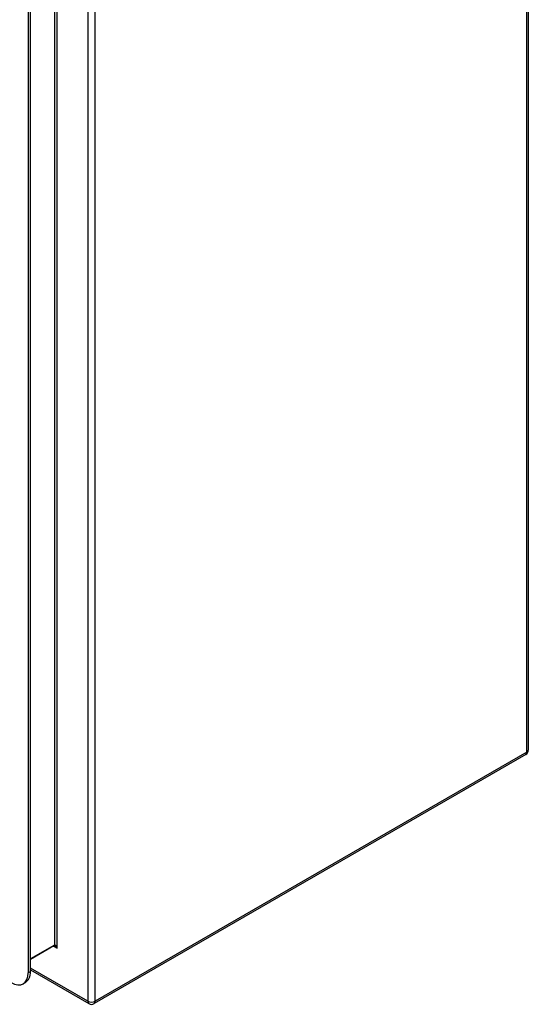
# Model space of a CAD drawing. Header units: inches. Extents: x 10 to 140, y 9 to 92.
# Tile 56 of 57: x 132 to 140, y 40 to 56. Entities that reach past the tile are written whole.
import ezdxf

# ---------------------------------------------------------------- set-up
doc = ezdxf.new("R2010")
doc.units = ezdxf.units.IN
doc.header["$LTSCALE"] = 8.944272
doc.header["$MEASUREMENT"] = 0
doc.layers.add('Visible Edges(ANSI)', color=7, linetype='Continuous', lineweight=25)
doc.layers.add('Visible Tangent Edges(ANSI)', color=7, linetype='Continuous', lineweight=25)

msp = doc.modelspace()

# ---------------------------------------------------------------- linework, layer by layer
at = {"layer": 'Visible Edges(ANSI)'}
for p, q in [((140.301, 63.489), (140.301, 44.03)), ((132.244, 58.571), (132.244, 40.441)), ((132.282, 40.462), (132.282, 58.593)), ((140.259, 43.958), (133.307, 39.944)), ((132.661, 40.874), (132.282, 40.654)), ((132.282, 40.487), (133.223, 39.944)), ((132.164, 40.264), (132.202, 40.286))]:
    msp.add_line(p, q, dxfattribs=at)
at = {"layer": 'Visible Edges(ANSI)', "flags": 128}
msp.add_lwpolyline([(132.674, 40.869), (132.669, 40.872), (132.665, 40.873), (132.662, 40.874), (132.661, 40.874)], dxfattribs=at)
at = {"layer": 'Visible Edges(ANSI)'}
for centre, start, end in [((140.217, 44.03), 300, 0), ((133.265, 40.016), 240, 300)]:
    msp.add_arc(centre, 0.084, start, end, dxfattribs=at)
for centre, start_param, end_param in [((131.972, 40.598), 5.497787, 7.068583), ((132.009, 40.62), 0, 0.785398)]:
    msp.add_ellipse(centre, major_axis=(0.193, -0.334), ratio=0.57735, start_param=start_param, end_param=end_param, dxfattribs=at)
at = {"layer": 'Visible Tangent Edges(ANSI)'}
for p, q in [((140.276, 43.996), (140.276, 63.455)), ((133.205, 59.441), (133.205, 39.982)), ((133.324, 39.982), (133.324, 59.441)), ((132.668, 59.105), (132.668, 40.888)), ((132.712, 40.837), (132.712, 59.156)), ((140.276, 43.996), (133.324, 39.982)), ((132.668, 40.888), (132.282, 40.665)), ((132.655, 40.87), (132.712, 40.837)), ((133.205, 39.982), (132.282, 40.515)), ((132.282, 40.462), (132.244, 40.441))]:
    msp.add_line(p, q, dxfattribs=at)
for centre, major_axis, ratio, start_param, end_param in [((140.217, 44.03), (0.042, -0.0727), 0.57735, 0, 0.785398), ((140.217, 44.03), (0.084, 0), 0.57735, 5.497787, 6.283185), ((132.646, 40.901), (0.0155, -0.0268), 0.57735, 0, 0.785398), ((132.69, 40.825), (-0.02, 0.0641), 0.368973, 4.794963, 6.36576), ((132.69, 40.825), (-0.0455, 0.0494), 0.368973, 4.629815, 5.415213), ((133.265, 40.016), (-0.084, 0), 0.57735, 0.785398, 2.356194), ((133.265, 40.016), (-0.042, -0.0727), 0.57735, 5.497787, 6.283185), ((133.265, 40.016), (0.042, -0.0727), 0.57735, 0, 0.785398)]:
    msp.add_ellipse(centre, major_axis=major_axis, ratio=ratio, start_param=start_param, end_param=end_param, dxfattribs=at)

doc.saveas('drawing.dxf')
